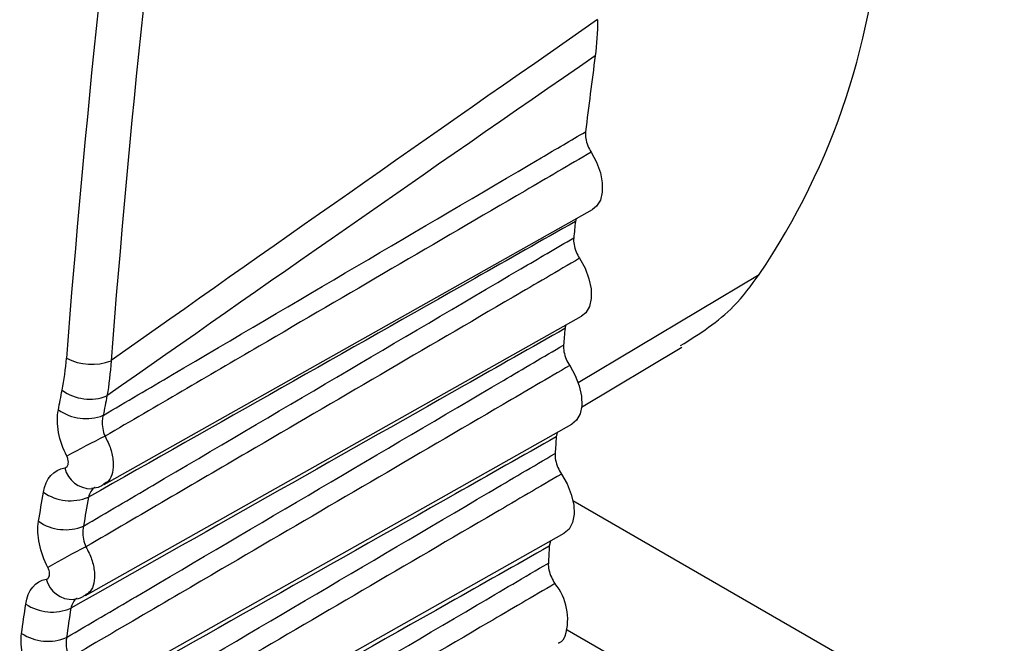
# Model space of a CAD drawing. Header units: millimetres. Extents: x 15458 to 16410, y 10212 to 11278.
# Tile 112 of 139: x 16178.41 to 16184.58, y 11039.19 to 11043.1. Entities that reach past the tile are written whole.
import ezdxf

# ---------------------------------------------------------------- set-up
doc = ezdxf.new("R2010")
doc.units = ezdxf.units.MM

msp = doc.modelspace()

# ---------------------------------------------------------------- linework, layer by layer
at = {"color": 7, "linetype": 'Continuous', "lineweight": 25}
for p, q in [((16178.9436, 11040.1844), (16182.0033, 11041.9073)), ((16181.9004, 11041.8494), (16181.8956, 11041.832)), ((16181.9127, 11040.8229), (16183.0466, 11041.5004)), ((16178.8269, 11039.489), (16181.9333, 11041.2383)), ((16181.8359, 11041.1835), (16181.8303, 11041.1611)), ((16181.9346, 11040.669), (16182.5621, 11041.0438)), ((16178.7279, 11038.7902), (16181.874, 11040.5619)), ((16181.782, 11040.51), (16181.7756, 11040.4829)), ((16184.53, 11038.5523), (16181.8804, 11040.0819)), ((16178.6467, 11038.088), (16181.8255, 11039.8781)), ((16181.7385, 11039.8291), (16181.7318, 11039.7974)), ((16183.823, 11038.1298), (16181.8446, 11039.2719))]:
    msp.add_line(p, q, dxfattribs=at)
at = {"color": 7, "linetype": 'Continuous', "lineweight": 25, "flags": 128}
for points in [[(16181.9944, 11042.2659), (16182.0282, 11042.2027), (16182.0518, 11042.1372), (16182.064, 11042.0733), (16182.0639, 11042.0148), (16182.0517, 11041.965), (16182.028, 11041.9269), (16182.0033, 11041.9073)], [(16181.9216, 11041.6012), (16181.9561, 11041.5383), (16181.9805, 11041.4729), (16181.9935, 11041.4088), (16181.9944, 11041.3498), (16181.983, 11041.2993), (16181.9601, 11041.2603), (16181.9333, 11041.2383)], [(16181.8596, 11040.9291), (16181.8946, 11040.8665), (16181.9198, 11040.8011), (16181.9337, 11040.7368), (16181.9355, 11040.6773), (16181.9249, 11040.626), (16181.9028, 11040.5861), (16181.874, 11040.5619)], [(16181.8082, 11040.2496), (16181.8439, 11040.1874), (16181.8699, 11040.1221), (16181.8846, 11040.0575), (16181.8872, 11039.9975), (16181.8776, 11039.9456), (16181.8562, 11039.9048), (16181.8255, 11039.8781)]]:
    msp.add_lwpolyline(points, dxfattribs=at)
at = {"color": 7, "linetype": 'Continuous', "lineweight": 25}
for centre, radius, start, end in [((16179.3706, 11043.9959), 4.4431, 325.82802, 357.77613), ((16219.6677, 11037.8438), 37.982, 172.39645, 173.11948), ((16221.0968, 11037.6788), 39.4206, 173.95234, 174.10197), ((16222.2342, 11037.5695), 40.5632, 174.92021, 175.06701), ((16178.8652, 11041.2726), 0.3359, 241.92954, 291.24927), ((16178.8531, 11041.0139), 0.2953, 234.14994, 291.47073), ((16178.8288, 11040.8921), 0.2956, 234.34885, 291.60058), ((16181.0232, 11036.2249), 4.7394, 115.95315, 119.22144), ((16223.3919, 11037.4778), 41.7246, 175.8699, 176.01396), ((16178.8612, 11040.3273), 0.1696, 193.49428, 271.03408), ((16178.7325, 11040.379), 0.2969, 235.18355, 292.14981), ((16178.701, 11040.1982), 0.2974, 235.47654, 292.34424), ((16180.534, 11036.388), 3.8082, 116.58746, 120.66868), ((16224.5683, 11037.404), 42.9033, 176.80199, 176.9434), ((16178.7457, 11039.6343), 0.1712, 194.77189, 272.5687), ((16181.4891, 11039.338), 0.358, 343.49185, 38.92754), ((16178.618, 11039.6835), 0.2986, 236.30738, 292.90012), ((16178.591, 11039.5007), 0.2991, 236.60145, 293.09846)]:
    msp.add_arc(centre, radius, start, end, dxfattribs=at)
for centre, major_axis, ratio, start_param, end_param in [((16233.3333, 11065.7441), (39.1336, 65.4486), 0.587343, 2.138527, 2.273643), ((16233.4723, 11065.6611), (39.0336, 65.2754), 0.587369, 2.138552, 2.273667), ((18303.6783, 12219.8507), (2143.2197, 1195.1605), 0.015113, 2.990904, 3.00131), ((18302.289, 12220.6812), (2141.8111, 1195.9534), 0.014532, 2.9913, 3.00176)]:
    msp.add_ellipse(centre, major_axis=major_axis, ratio=ratio, start_param=start_param, end_param=end_param, dxfattribs=at)
for points in [[(16182.0341, 11043.096), (16182.0341, 11043.0173), (16182.0293, 11042.9418), (16182.0197, 11042.8695)], [(16178.6801, 11040.7746), (16178.6928, 11040.8393), (16178.7018, 11040.9065), (16178.7072, 11040.9762)], [(16178.9869, 11040.9595), (16178.9824, 11040.8833), (16178.9738, 11040.8098), (16178.9612, 11040.7391)], [(16178.6565, 11040.6519), (16178.6643, 11040.6928), (16178.6721, 11040.7337), (16178.6801, 11040.7746)], [(16178.9612, 11040.7391), (16178.9532, 11040.6985), (16178.9454, 11040.6579), (16178.9376, 11040.6172)], [(16178.7095, 11040.3611), (16178.66, 11040.4573), (16178.6401, 11040.5663), (16178.6565, 11040.6519)], [(16178.563, 11040.1352), (16178.5777, 11040.2209), (16178.6276, 11040.2783), (16178.6963, 11040.2878)], [(16178.5325, 11039.9532), (16178.5425, 11040.0139), (16178.5526, 11040.0746), (16178.563, 11040.1352)], [(16178.8445, 11040.104), (16178.8341, 11040.0438), (16178.824, 11039.9835), (16178.8141, 11039.9231)], [(16178.5915, 11039.6636), (16178.5404, 11039.7588), (16178.5184, 11039.8673), (16178.5325, 11039.9532)], [(16178.4524, 11039.4351), (16178.4649, 11039.5211), (16178.5128, 11039.5796), (16178.5802, 11039.5907)], [(16178.4263, 11039.251), (16178.4348, 11039.3124), (16178.4435, 11039.3738), (16178.4524, 11039.4351)], [(16178.7342, 11039.4084), (16178.7254, 11039.3476), (16178.7167, 11039.2866), (16178.7083, 11039.2256)], [(16178.4912, 11038.9626), (16178.4387, 11039.0567), (16178.4144, 11039.1648), (16178.4263, 11039.251)]]:
    msp.add_open_spline(points, degree=3, dxfattribs=at)
for points, knots in [([(16178.9376, 11040.6172), (16179.0822, 11040.7023), (16179.2267, 11040.7873), (16179.3713, 11040.8723), (16180.1413, 11041.3253), (16180.9114, 11041.778), (16181.6814, 11042.2307), (16181.774, 11042.2851), (16181.8666, 11042.3396), (16181.9592, 11042.394)], [0.000203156, 0.000203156, 0.000203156, 0.000203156, 0.000815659, 0.000815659, 0.000815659, 0.004078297, 0.004078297, 0.004078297, 0.004470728, 0.004470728, 0.004470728, 0.004470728]), ([(16181.9592, 11042.394), (16181.9577, 11042.3813), (16181.9582, 11042.3669), (16181.9606, 11042.3521), (16181.9631, 11042.3373), (16181.9676, 11042.3216), (16181.9737, 11042.3063), (16181.9793, 11042.2925), (16181.9863, 11042.2787), (16181.9944, 11042.2659)], [0, 0, 0, 0, 0.0000503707, 0.0000503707, 0.0000503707, 0.0001007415, 0.0001007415, 0.0001007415, 0.0001461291, 0.0001461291, 0.0001461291, 0.0001461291]), ([(16181.9944, 11042.2659), (16181.8557, 11042.1848), (16181.7171, 11042.1038), (16181.5784, 11042.0227), (16181.0237, 11041.6985), (16180.4689, 11041.3743), (16179.9141, 11041.0501), (16179.5925, 11040.8622), (16179.2708, 11040.6742), (16178.9491, 11040.4863)], [0, 0, 0, 0, 0.000586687, 0.000586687, 0.000586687, 0.002933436, 0.002933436, 0.002933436, 0.004294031, 0.004294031, 0.004294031, 0.004294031]), ([(16181.8956, 11041.832), (16181.6852, 11041.7128), (16181.4749, 11041.5936), (16181.2646, 11041.4745), (16180.4578, 11041.0175), (16179.6511, 11040.5606), (16178.8445, 11040.104)], [0, 0, 0, 0, 0.000893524, 0.000893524, 0.000893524, 0.004320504, 0.004320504, 0.004320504, 0.004320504]), ([(16178.8141, 11039.9231), (16178.9585, 11040.0081), (16179.1029, 11040.0931), (16179.2474, 11040.1781), (16180.0161, 11040.6305), (16180.7849, 11041.0827), (16181.5536, 11041.5348), (16181.664, 11041.5997), (16181.7744, 11041.6646), (16181.8849, 11041.7296)], [0.000202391, 0.000202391, 0.000202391, 0.000202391, 0.000814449, 0.000814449, 0.000814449, 0.004072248, 0.004072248, 0.004072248, 0.004540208, 0.004540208, 0.004540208, 0.004540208]), ([(16181.8849, 11041.7296), (16181.8835, 11041.7167), (16181.8842, 11041.7022), (16181.8869, 11041.6873), (16181.8895, 11041.6724), (16181.8942, 11041.6567), (16181.9005, 11041.6415), (16181.9063, 11041.6277), (16181.9135, 11041.614), (16181.9216, 11041.6012)], [0, 0, 0, 0, 0.0000503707, 0.0000503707, 0.0000503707, 0.0001007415, 0.0001007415, 0.0001007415, 0.0001461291, 0.0001461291, 0.0001461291, 0.0001461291]), ([(16181.9216, 11041.6012), (16181.783, 11041.5202), (16181.6443, 11041.4391), (16181.5057, 11041.358), (16180.9511, 11041.0337), (16180.3964, 11040.7094), (16179.8417, 11040.3852), (16179.5043, 11040.1879), (16179.167, 11039.9907), (16178.8295, 11039.7935)], [0, 0, 0, 0, 0.000586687, 0.000586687, 0.000586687, 0.002933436, 0.002933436, 0.002933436, 0.00436074, 0.00436074, 0.00436074, 0.00436074]), ([(16191.0608, 11041.5088), (16190.913, 11041.422), (16190.7651, 11041.3352), (16190.6172, 11041.2484), (16189.8452, 11040.7952), (16189.0732, 11040.3421), (16188.3011, 11039.8889), (16185.0398, 11037.9747), (16181.7777, 11036.0607), (16178.5139, 11034.1469)], [0.00019128, 0.00019128, 0.00019128, 0.00019128, 0.00081819, 0.00081819, 0.00081819, 0.00409093, 0.00409093, 0.00409093, 0.01791521, 0.01791521, 0.01791521, 0.01791521]), ([(16182.5546, 11041.0538), (16182.6729, 11041.1284), (16182.8643, 11041.2491), (16182.9962, 11041.4309), (16183.0466, 11041.5004)], [0, 0, 0, 0, 0.617868, 1, 1, 1, 1]), ([(16181.8303, 11041.1611), (16181.6199, 11041.042), (16181.4095, 11040.9228), (16181.1991, 11040.8037), (16180.3775, 11040.3384), (16179.5558, 11039.8733), (16178.7342, 11039.4084)], [0, 0, 0, 0, 0.000893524, 0.000893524, 0.000893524, 0.004383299, 0.004383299, 0.004383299, 0.004383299]), ([(16178.7083, 11039.2256), (16178.8526, 11039.3106), (16178.9969, 11039.3956), (16179.1412, 11039.4805), (16179.9089, 11039.9324), (16180.6765, 11040.3842), (16181.4441, 11040.8357), (16181.5698, 11040.9097), (16181.6955, 11040.9836), (16181.8212, 11041.0576)], [0.000201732, 0.000201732, 0.000201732, 0.000201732, 0.000813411, 0.000813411, 0.000813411, 0.004067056, 0.004067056, 0.004067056, 0.004599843, 0.004599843, 0.004599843, 0.004599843]), ([(16181.8212, 11041.0576), (16181.8201, 11041.0446), (16181.821, 11041.03), (16181.8238, 11041.015), (16181.8267, 11041.0001), (16181.8316, 11040.9843), (16181.8381, 11040.9691), (16181.8439, 11040.9554), (16181.8513, 11040.9417), (16181.8596, 11040.9291)], [0, 0, 0, 0, 0.0000503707, 0.0000503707, 0.0000503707, 0.0001007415, 0.0001007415, 0.0001007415, 0.0001461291, 0.0001461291, 0.0001461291, 0.0001461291]), ([(16191.3066, 11040.9163), (16191.1587, 11040.8294), (16191.0108, 11040.7425), (16190.8629, 11040.6557), (16190.0858, 11040.1993), (16189.3086, 11039.743), (16188.5314, 11039.2867), (16185.207, 11037.3347), (16181.8818, 11035.3829), (16178.5548, 11033.4313)], [0.00019652, 0.00019652, 0.00019652, 0.00019652, 0.00082374, 0.00082374, 0.00082374, 0.00411871, 0.00411871, 0.00411871, 0.01821298, 0.01821298, 0.01821298, 0.01821298]), ([(16181.8596, 11040.9291), (16181.721, 11040.848), (16181.5823, 11040.7669), (16181.4437, 11040.6858), (16180.8892, 11040.3614), (16180.3346, 11040.037), (16179.78, 11039.7127), (16179.4292, 11039.5076), (16179.0785, 11039.3025), (16178.7277, 11039.0974)], [0, 0, 0, 0, 0.000586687, 0.000586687, 0.000586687, 0.002933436, 0.002933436, 0.002933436, 0.004417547, 0.004417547, 0.004417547, 0.004417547]), ([(16178.9376, 11040.6172), (16178.9347, 11040.6071), (16178.9328, 11040.5962), (16178.9319, 11040.5848), (16178.9307, 11040.569), (16178.9316, 11040.552), (16178.9345, 11040.5353), (16178.9374, 11040.5187), (16178.9424, 11040.5019), (16178.9491, 11040.4863)], [0, 0, 0, 0, 0.0000367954, 0.0000367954, 0.0000367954, 0.0000886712, 0.0000886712, 0.0000886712, 0.0001402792, 0.0001402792, 0.0001402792, 0.0001402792]), ([(16181.7756, 11040.4829), (16181.5652, 11040.3637), (16181.3548, 11040.2446), (16181.1444, 11040.1255), (16180.3102, 11039.6533), (16179.4759, 11039.1813), (16178.6417, 11038.7095)], [0, 0, 0, 0, 0.000893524, 0.000893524, 0.000893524, 0.004436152, 0.004436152, 0.004436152, 0.004436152]), ([(16178.9491, 11040.4863), (16178.962, 11040.4601), (16178.9876, 11040.4077), (16179.003, 11040.3269), (16178.998, 11040.257), (16178.977, 11040.2069), (16178.952, 11040.1929), (16178.9421, 11040.1873)], [0, 0, 0, 0, 0.214182, 0.428208, 0.642628, 0.857343, 1, 1, 1, 1]), ([(16178.6203, 11038.5249), (16178.7645, 11038.6099), (16178.9087, 11038.6948), (16179.0529, 11038.7797), (16179.8196, 11039.2313), (16180.5863, 11039.6826), (16181.3529, 11040.1338), (16181.4914, 11040.2153), (16181.6298, 11040.2968), (16181.7682, 11040.3782)], [0.00020118, 0.00020118, 0.00020118, 0.00020118, 0.000812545, 0.000812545, 0.000812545, 0.004062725, 0.004062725, 0.004062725, 0.004649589, 0.004649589, 0.004649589, 0.004649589]), ([(16178.6963, 11040.2878), (16178.6978, 11040.288), (16178.6994, 11040.2883), (16178.7008, 11040.2888), (16178.7047, 11040.2902), (16178.7082, 11040.2926), (16178.711, 11040.2959), (16178.7138, 11040.2992), (16178.716, 11040.3034), (16178.7174, 11040.3082), (16178.7188, 11040.3131), (16178.7195, 11040.3187), (16178.7194, 11040.3245), (16178.7192, 11040.3303), (16178.7183, 11040.3366), (16178.7166, 11040.3428), (16178.715, 11040.349), (16178.7126, 11040.3552), (16178.7095, 11040.3611)], [0, 0, 0, 0, 0.0000073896, 0.0000073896, 0.0000073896, 0.0000273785, 0.0000273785, 0.0000273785, 0.0000474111, 0.0000474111, 0.0000474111, 0.0000674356, 0.0000674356, 0.0000674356, 0.0000874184, 0.0000874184, 0.0000874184, 0.0001073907, 0.0001073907, 0.0001073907, 0.0001073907]), ([(16181.7682, 11040.3782), (16181.7673, 11040.3651), (16181.7684, 11040.3504), (16181.7715, 11040.3354), (16181.7745, 11040.3204), (16181.7796, 11040.3046), (16181.7863, 11040.2894), (16181.7923, 11040.2757), (16181.7998, 11040.2621), (16181.8082, 11040.2496)], [0, 0, 0, 0, 0.0000503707, 0.0000503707, 0.0000503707, 0.0001007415, 0.0001007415, 0.0001007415, 0.0001461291, 0.0001461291, 0.0001461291, 0.0001461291]), ([(16191.5761, 11040.3257), (16191.4279, 11040.2386), (16191.2796, 11040.1516), (16191.1314, 11040.0645), (16190.3489, 11039.6048), (16189.5663, 11039.1452), (16188.7838, 11038.6855), (16185.3948, 11036.695), (16182.0051, 11034.7045), (16178.6135, 11032.7143)], [0.00020089, 0.00020089, 0.00020089, 0.00020089, 0.0008296, 0.0008296, 0.0008296, 0.004148, 0.004148, 0.004148, 0.01851831, 0.01851831, 0.01851831, 0.01851831]), ([(16181.8082, 11040.2496), (16181.6696, 11040.1685), (16181.531, 11040.0873), (16181.3924, 11040.0062), (16180.838, 11039.6818), (16180.2835, 11039.3573), (16179.729, 11039.0329), (16179.3672, 11038.8212), (16179.0054, 11038.6096), (16178.6436, 11038.398)], [0, 0, 0, 0, 0.000586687, 0.000586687, 0.000586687, 0.002933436, 0.002933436, 0.002933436, 0.004464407, 0.004464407, 0.004464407, 0.004464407]), ([(16178.8637, 11040.1606), (16178.8841, 11040.1625), (16178.9128, 11040.1652), (16178.9354, 11040.1823), (16178.942, 11040.1873)], [0, 0, 0, 0, 0.7063093, 1, 1, 1, 1]), ([(16178.8865, 11040.1654), (16178.8863, 11040.1654), (16178.8755, 11040.1616), (16178.8583, 11040.1427), (16178.8491, 11040.1169), (16178.8445, 11040.104)], [0, 0, 0, 0, 0.007091, 0.502959, 1, 1, 1, 1]), ([(16178.8141, 11039.9231), (16178.8115, 11039.9131), (16178.81, 11039.9022), (16178.8095, 11039.891), (16178.8088, 11039.8753), (16178.8102, 11039.8585), (16178.8136, 11039.842), (16178.817, 11039.8255), (16178.8224, 11039.8089), (16178.8295, 11039.7935)], [0, 0, 0, 0, 0.000036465, 0.000036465, 0.000036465, 0.0000880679, 0.0000880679, 0.0000880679, 0.0001394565, 0.0001394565, 0.0001394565, 0.0001394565]), ([(16181.7318, 11039.7974), (16181.5213, 11039.6783), (16181.3109, 11039.5593), (16181.1004, 11039.4402), (16180.2559, 11038.9624), (16179.4114, 11038.4847), (16178.567, 11038.0073)], [0, 0, 0, 0, 0.000893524, 0.000893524, 0.000893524, 0.004479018, 0.004479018, 0.004479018, 0.004479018]), ([(16178.8295, 11039.7935), (16178.8426, 11039.7675), (16178.8688, 11039.7156), (16178.8854, 11039.6348), (16178.8817, 11039.5645), (16178.8612, 11039.5129), (16178.836, 11039.4979), (16178.8254, 11039.4917)], [0, 0, 0, 0, 0.211884, 0.423654, 0.635719, 0.848017, 1, 1, 1, 1]), ([(16178.5502, 11037.8212), (16178.6943, 11037.9061), (16178.8384, 11037.9911), (16178.9826, 11038.076), (16179.7484, 11038.5272), (16180.5143, 11038.9783), (16181.2802, 11039.4292), (16181.4288, 11039.5167), (16181.5774, 11039.6042), (16181.726, 11039.6917)], [0.000200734, 0.000200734, 0.000200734, 0.000200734, 0.000811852, 0.000811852, 0.000811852, 0.004059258, 0.004059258, 0.004059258, 0.004689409, 0.004689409, 0.004689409, 0.004689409]), ([(16191.8414, 11039.7211), (16191.6798, 11039.6262), (16191.5182, 11039.5312), (16191.3566, 11039.4362), (16190.57, 11038.974), (16189.7833, 11038.5118), (16188.9966, 11038.0495), (16185.5622, 11036.0316), (16182.1271, 11034.0137), (16178.69, 11031.996)], [0.0001487, 0.0001487, 0.0001487, 0.0001487, 0.00083412, 0.00083412, 0.00083412, 0.00417058, 0.00417058, 0.00417058, 0.01873609, 0.01873609, 0.01873609, 0.01873609]), ([(16181.726, 11039.6917), (16181.7253, 11039.6784), (16181.7266, 11039.6636), (16181.7299, 11039.6486), (16181.7331, 11039.6335), (16181.7384, 11039.6178), (16181.7453, 11039.6026), (16181.7514, 11039.5889), (16181.7591, 11039.5754), (16181.7676, 11039.563)], [0, 0, 0, 0, 0.0000503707, 0.0000503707, 0.0000503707, 0.0001007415, 0.0001007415, 0.0001007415, 0.0001461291, 0.0001461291, 0.0001461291, 0.0001461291]), ([(16178.5802, 11039.5907), (16178.5817, 11039.5909), (16178.5832, 11039.5913), (16178.5846, 11039.5918), (16178.5883, 11039.5932), (16178.5917, 11039.5957), (16178.5944, 11039.599), (16178.597, 11039.6023), (16178.5991, 11039.6066), (16178.6004, 11039.6114), (16178.6016, 11039.6162), (16178.6022, 11039.6217), (16178.6019, 11039.6275), (16178.6017, 11039.6333), (16178.6006, 11039.6395), (16178.5988, 11039.6456), (16178.5971, 11039.6517), (16178.5946, 11039.6579), (16178.5915, 11039.6636)], [0, 0, 0, 0, 0.0000072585, 0.0000072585, 0.0000072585, 0.0000270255, 0.0000270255, 0.0000270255, 0.0000468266, 0.0000468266, 0.0000468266, 0.0000666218, 0.0000666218, 0.0000666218, 0.0000863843, 0.0000863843, 0.0000863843, 0.0001061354, 0.0001061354, 0.0001061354, 0.0001061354]), ([(16181.7676, 11039.563), (16181.629, 11039.4818), (16181.4904, 11039.4007), (16181.3518, 11039.3196), (16180.7975, 11038.995), (16180.2431, 11038.6705), (16179.6887, 11038.346), (16179.3183, 11038.1292), (16178.9478, 11037.9124), (16178.5774, 11037.6956)], [0, 0, 0, 0, 0.000586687, 0.000586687, 0.000586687, 0.002933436, 0.002933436, 0.002933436, 0.004501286, 0.004501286, 0.004501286, 0.004501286]), ([(16178.7528, 11039.4663), (16178.7725, 11039.4684), (16178.7992, 11039.4713), (16178.82, 11039.4874), (16178.8255, 11039.4916)], [0, 0, 0, 0, 0.737599, 1, 1, 1, 1]), ([(16178.7749, 11039.4707), (16178.7743, 11039.4705), (16178.7632, 11039.4665), (16178.7465, 11039.4473), (16178.7383, 11039.4214), (16178.7342, 11039.4084)], [0, 0, 0, 0, 0.028884, 0.514067, 1, 1, 1, 1]), ([(16178.7083, 11039.2256), (16178.7061, 11039.2156), (16178.705, 11039.2048), (16178.7048, 11039.1938), (16178.7047, 11039.1781), (16178.7066, 11039.1615), (16178.7105, 11039.1451), (16178.7143, 11039.1289), (16178.7202, 11039.1125), (16178.7277, 11039.0974)], [0, 0, 0, 0, 0.0000361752, 0.0000361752, 0.0000361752, 0.000087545, 0.000087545, 0.000087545, 0.0001387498, 0.0001387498, 0.0001387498, 0.0001387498]), ([(16181.8323, 11039.2363), (16181.822, 11039.2174), (16181.8104, 11039.1963), (16181.7903, 11039.1898), (16181.7882, 11039.1891)], [0, 0, 0, 0, 0.890573, 1, 1, 1, 1])]:
    msp.add_open_spline(points, degree=3, knots=knots, dxfattribs=at)

doc.saveas('drawing.dxf')
